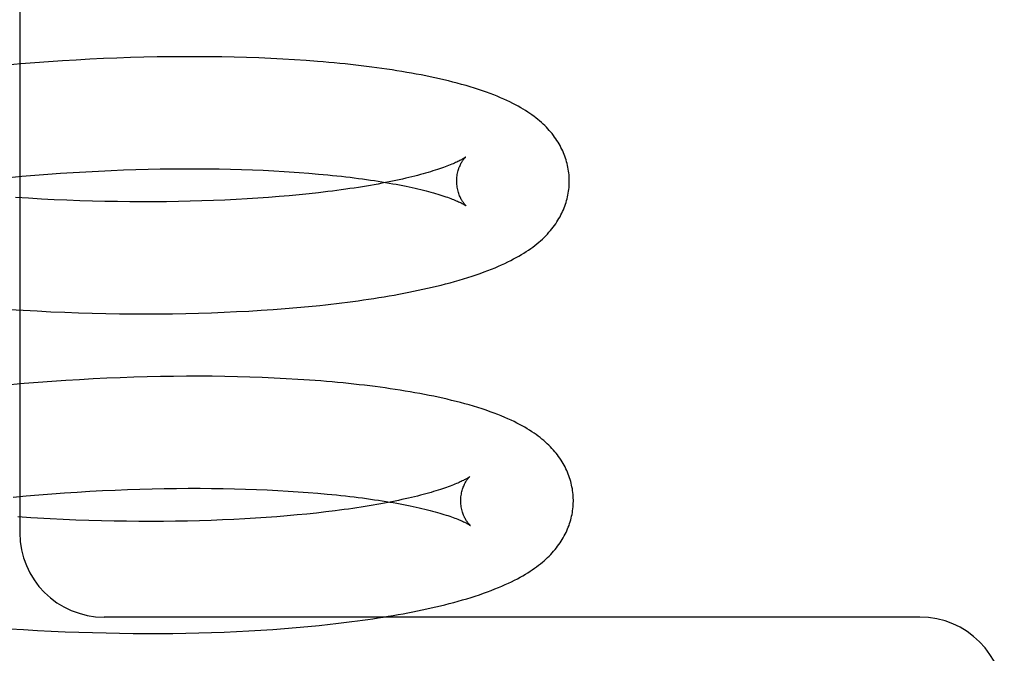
# Model space of a CAD drawing. Header units: inches. Extents: x 0 to 215, y 0 to 139.
# Tile 78 of 118: x 129.448 to 129.623, y 51.057 to 51.17. Entities that reach past the tile are written whole.
import ezdxf

# ---------------------------------------------------------------- set-up
doc = ezdxf.new("R2010")
doc.units = ezdxf.units.IN
doc.header["$LTSCALE"] = 11.804375
doc.header["$MEASUREMENT"] = 0
doc.linetypes.add('HIDDEN', pattern=[0.2, 0.1, -0.1])
doc.layers.add('DEFAULT_2', color=8, linetype='HIDDEN')

msp = doc.modelspace()

# ---------------------------------------------------------------- linework, layer by layer
at = {"layer": 'DEFAULT_2', "color": 8, "linetype": 'HIDDEN'}
for p, q in [((129.44789, 51.29834), (129.44789, 51.07834)), ((129.4481, 51.16164), (129.44562, 51.16142)), ((129.45056, 51.16184), (129.4481, 51.16164)), ((129.45303, 51.16202), (129.45056, 51.16184)), ((129.45548, 51.16218), (129.45303, 51.16202)), ((129.45792, 51.16233), (129.45548, 51.16218)), ((129.46036, 51.16247), (129.45792, 51.16233)), ((129.46278, 51.16258), (129.46036, 51.16247)), ((129.46518, 51.16268), (129.46278, 51.16258)), ((129.46757, 51.16276), (129.46518, 51.16268)), ((129.46995, 51.16283), (129.46757, 51.16276)), ((129.47231, 51.16288), (129.46995, 51.16283)), ((129.47465, 51.16291), (129.47231, 51.16288)), ((129.47696, 51.16293), (129.47465, 51.16291)), ((129.47926, 51.16293), (129.47696, 51.16293)), ((129.48154, 51.16292), (129.47926, 51.16293)), ((129.48379, 51.16289), (129.48154, 51.16292)), ((129.48602, 51.16284), (129.48379, 51.16289)), ((129.48822, 51.16278), (129.48602, 51.16284)), ((129.49039, 51.1627), (129.48822, 51.16278)), ((129.49254, 51.16261), (129.49039, 51.1627)), ((129.49465, 51.1625), (129.49254, 51.16261)), ((129.49674, 51.16237), (129.49465, 51.1625)), ((129.4988, 51.16223), (129.49674, 51.16237)), ((129.45058, 51.14186), (129.45286, 51.14204)), ((129.45286, 51.14204), (129.45513, 51.14221)), ((129.45513, 51.14221), (129.4574, 51.14236)), ((129.4574, 51.14236), (129.45965, 51.14249)), ((129.45965, 51.14249), (129.46189, 51.14261)), ((129.46189, 51.14261), (129.46412, 51.14271)), ((129.46412, 51.14271), (129.46634, 51.1428)), ((129.46634, 51.1428), (129.46854, 51.14287)), ((129.46854, 51.14287), (129.47071, 51.14293)), ((129.47071, 51.14293), (129.47287, 51.14298)), ((129.47287, 51.14298), (129.47501, 51.14301)), ((129.47501, 51.14301), (129.47713, 51.14302)), ((129.47713, 51.14302), (129.47922, 51.14302)), ((129.47922, 51.14302), (129.48128, 51.14301)), ((129.48128, 51.14301), (129.48332, 51.14298)), ((129.48332, 51.14298), (129.48533, 51.14294)), ((129.48533, 51.14294), (129.4873, 51.14289)), ((129.4873, 51.14289), (129.48925, 51.14282)), ((129.48925, 51.14282), (129.49116, 51.14274)), ((129.49116, 51.14274), (129.49303, 51.14265)), ((129.49303, 51.14265), (129.49487, 51.14254)), ((129.49756, 51.14236), (129.4993, 51.14223)), ((129.4993, 51.14223), (129.501, 51.14208)), ((129.44601, 51.14146), (129.44829, 51.14167)), ((129.44829, 51.14167), (129.45058, 51.14186)), ((129.49931, 51.13856), (129.49757, 51.13838)), ((129.501, 51.13875), (129.49931, 51.13856)), ((129.50266, 51.13895), (129.501, 51.13875)), ((129.44945, 51.13776), (129.44716, 51.13791)), ((129.45174, 51.13763), (129.44945, 51.13776)), ((129.45402, 51.13752), (129.45174, 51.13763)), ((129.45629, 51.13742), (129.45402, 51.13752)), ((129.45855, 51.13734), (129.45629, 51.13742)), ((129.4608, 51.13727), (129.45855, 51.13734)), ((129.46304, 51.13721), (129.4608, 51.13727)), ((129.46526, 51.13717), (129.46304, 51.13721)), ((129.46747, 51.13715), (129.46526, 51.13717)), ((129.46966, 51.13714), (129.46747, 51.13715)), ((129.47183, 51.13714), (129.46966, 51.13714)), ((129.47398, 51.13716), (129.47183, 51.13714)), ((129.4761, 51.13719), (129.47398, 51.13716)), ((129.47821, 51.13723), (129.4761, 51.13719)), ((129.48028, 51.13729), (129.47821, 51.13723)), ((129.48233, 51.13736), (129.48028, 51.13729)), ((129.48435, 51.13745), (129.48233, 51.13736)), ((129.48635, 51.13755), (129.48435, 51.13745)), ((129.4883, 51.13766), (129.48635, 51.13755)), ((129.49023, 51.13778), (129.4883, 51.13766)), ((129.49212, 51.13791), (129.49023, 51.13778)), ((129.49398, 51.13806), (129.49212, 51.13791)), ((129.49579, 51.13822), (129.49398, 51.13806)), ((129.49757, 51.13838), (129.49579, 51.13822)), ((129.44851, 51.11787), (129.45099, 51.11774)), ((129.45099, 51.11774), (129.45345, 51.11761)), ((129.45345, 51.11761), (129.4559, 51.11751)), ((129.4559, 51.11751), (129.45835, 51.11742)), ((129.48196, 51.11743), (129.48421, 51.11751)), ((129.48421, 51.11751), (129.48644, 51.11762)), ((129.48644, 51.11762), (129.48863, 51.11773)), ((129.48863, 51.11773), (129.4908, 51.11787)), ((129.4908, 51.11787), (129.49295, 51.11801)), ((129.49295, 51.11801), (129.49506, 51.11817)), ((129.49506, 51.11817), (129.49715, 51.11835)), ((129.49715, 51.11835), (129.4992, 51.11854)), ((129.4992, 51.11854), (129.50122, 51.11874)), ((129.45835, 51.11742), (129.46078, 51.11735)), ((129.46078, 51.11735), (129.4632, 51.1173)), ((129.4632, 51.1173), (129.46561, 51.11726)), ((129.46561, 51.11726), (129.468, 51.11723)), ((129.468, 51.11723), (129.47038, 51.11723)), ((129.47038, 51.11723), (129.47274, 51.11724)), ((129.47274, 51.11724), (129.47507, 51.11726)), ((129.47507, 51.11726), (129.47739, 51.1173)), ((129.47739, 51.1173), (129.47969, 51.11736)), ((129.47969, 51.11736), (129.48196, 51.11743)), ((129.45607, 51.10539), (129.45362, 51.10522)), ((129.45851, 51.10553), (129.45607, 51.10539)), ((129.46095, 51.10567), (129.45851, 51.10553)), ((129.46336, 51.10578), (129.46095, 51.10567)), ((129.46577, 51.10588), (129.46336, 51.10578)), ((129.46816, 51.10597), (129.46577, 51.10588)), ((129.47053, 51.10603), (129.46816, 51.10597)), ((129.47289, 51.10609), (129.47053, 51.10603)), ((129.47523, 51.10612), (129.47289, 51.10609)), ((129.47755, 51.10614), (129.47523, 51.10612)), ((129.47985, 51.10614), (129.47755, 51.10614)), ((129.48212, 51.10613), (129.47985, 51.10614)), ((129.48437, 51.1061), (129.48212, 51.10613)), ((129.4866, 51.10605), (129.48437, 51.1061)), ((129.4888, 51.10599), (129.4866, 51.10605)), ((129.49097, 51.10591), (129.4888, 51.10599)), ((129.49312, 51.10582), (129.49097, 51.10591)), ((129.49524, 51.10571), (129.49312, 51.10582)), ((129.44869, 51.10483), (129.44622, 51.10462)), ((129.45116, 51.10503), (129.44869, 51.10483)), ((129.45362, 51.10522), (129.45116, 51.10503)), ((129.46484, 51.08592), (129.46706, 51.08601)), ((129.46706, 51.08601), (129.46926, 51.08608)), ((129.46926, 51.08608), (129.47143, 51.08614)), ((129.47143, 51.08614), (129.47359, 51.08619)), ((129.47359, 51.08619), (129.47573, 51.08621)), ((129.47573, 51.08621), (129.47785, 51.08623)), ((129.47785, 51.08623), (129.47994, 51.08623)), ((129.47994, 51.08623), (129.482, 51.08622)), ((129.482, 51.08622), (129.48404, 51.08619)), ((129.48404, 51.08619), (129.48605, 51.08615)), ((129.48605, 51.08615), (129.48802, 51.0861)), ((129.48802, 51.0861), (129.48997, 51.08603)), ((129.48997, 51.08603), (129.49188, 51.08595)), ((129.44673, 51.08467), (129.44902, 51.08488)), ((129.44902, 51.08488), (129.4513, 51.08507)), ((129.4513, 51.08507), (129.45358, 51.08525)), ((129.45358, 51.08525), (129.45585, 51.08542)), ((129.45585, 51.08542), (129.45812, 51.08557)), ((129.45812, 51.08557), (129.46037, 51.0857)), ((129.46037, 51.0857), (129.46262, 51.08582)), ((129.46262, 51.08582), (129.46484, 51.08592)), ((129.49188, 51.08595), (129.49375, 51.08585)), ((129.49375, 51.08585), (129.49559, 51.08575)), ((129.49559, 51.08575), (129.49739, 51.08563)), ((129.49739, 51.08563), (129.49916, 51.0855)), ((129.49916, 51.0855), (129.50088, 51.08536)), ((129.44988, 51.08099), (129.44758, 51.08114)), ((129.45561, 51.08069), (129.45332, 51.0808)), ((129.48788, 51.0808), (129.48597, 51.0807)), ((129.48981, 51.08091), (129.48788, 51.0808)), ((129.49171, 51.08104), (129.48981, 51.08091)), ((129.49357, 51.08118), (129.49171, 51.08104)), ((129.4954, 51.08133), (129.49357, 51.08118)), ((129.49719, 51.08149), (129.4954, 51.08133)), ((129.49894, 51.08166), (129.49719, 51.08149)), ((129.50066, 51.08184), (129.49894, 51.08166)), ((129.50232, 51.08203), (129.50066, 51.08184)), ((129.50395, 51.08223), (129.50232, 51.08203)), ((129.45789, 51.08059), (129.45561, 51.08069)), ((129.46016, 51.08052), (129.45789, 51.08059)), ((129.46241, 51.08045), (129.46016, 51.08052)), ((129.46465, 51.0804), (129.46241, 51.08045)), ((129.46688, 51.08037), (129.46465, 51.0804)), ((129.46909, 51.08035), (129.46688, 51.08037)), ((129.47128, 51.08034), (129.46909, 51.08035)), ((129.47345, 51.08035), (129.47128, 51.08034)), ((129.4756, 51.08038), (129.47345, 51.08035)), ((129.47773, 51.08042), (129.4756, 51.08038)), ((129.47983, 51.08047), (129.47773, 51.08042)), ((129.4819, 51.08053), (129.47983, 51.08047)), ((129.48395, 51.08061), (129.4819, 51.08053)), ((129.48597, 51.0807), (129.48395, 51.08061)), ((129.60789, 51.06334), (129.46289, 51.06334)), ((129.49705, 51.06149), (129.49909, 51.06167)), ((129.49909, 51.06167), (129.50111, 51.06187)), ((129.50111, 51.06187), (129.50309, 51.06208)), ((129.44611, 51.06128), (129.44858, 51.06112)), ((129.44858, 51.06112), (129.45105, 51.06098)), ((129.45105, 51.06098), (129.4535, 51.06085)), ((129.4535, 51.06085), (129.45595, 51.06075)), ((129.45595, 51.06075), (129.45839, 51.06065)), ((129.45839, 51.06065), (129.46082, 51.06058)), ((129.46082, 51.06058), (129.46324, 51.06052)), ((129.46324, 51.06052), (129.46564, 51.06047)), ((129.46564, 51.06047), (129.46803, 51.06045)), ((129.46803, 51.06045), (129.4704, 51.06044)), ((129.4704, 51.06044), (129.47275, 51.06044)), ((129.47275, 51.06044), (129.47509, 51.06046)), ((129.47509, 51.06046), (129.4774, 51.0605)), ((129.4774, 51.0605), (129.4797, 51.06055)), ((129.4797, 51.06055), (129.48197, 51.06061)), ((129.48197, 51.06061), (129.48422, 51.06069)), ((129.48422, 51.06069), (129.48644, 51.06079)), ((129.48644, 51.06079), (129.48864, 51.0609)), ((129.48864, 51.0609), (129.49074, 51.06102)), ((129.49074, 51.06102), (129.49287, 51.06116)), ((129.49287, 51.06116), (129.49497, 51.06132)), ((129.49497, 51.06132), (129.49705, 51.06149))]:
    msp.add_line(p, q, dxfattribs=at)
for points in [[(129.54557, 51.14098), (129.54556, 51.14127), (129.54555, 51.1416), (129.54552, 51.14194), (129.54549, 51.14227), (129.54545, 51.14261), (129.54539, 51.14294), (129.54533, 51.14327), (129.54527, 51.1436), (129.54519, 51.14393), (129.5451, 51.14426), (129.54501, 51.14459), (129.5449, 51.14491), (129.54479, 51.14523), (129.54467, 51.14556), (129.54454, 51.14587), (129.5444, 51.14619), (129.54425, 51.1465), (129.54409, 51.14682), (129.54393, 51.14713), (129.54375, 51.14744), (129.54357, 51.14774), (129.54338, 51.14805), (129.54317, 51.14835), (129.54296, 51.14865), (129.54274, 51.14895), (129.54251, 51.14925), (129.54227, 51.14954), (129.54202, 51.14983), (129.54176, 51.15012), (129.54149, 51.1504), (129.54121, 51.15068), (129.54092, 51.15096), (129.54062, 51.15123), (129.5403, 51.15151), (129.53998, 51.15178), (129.53965, 51.15204), (129.5393, 51.15231), (129.53894, 51.15257), (129.53857, 51.15283), (129.53819, 51.15309), (129.53779, 51.15335), (129.53737, 51.15361), (129.53694, 51.15386), (129.53648, 51.15412), (129.53601, 51.15438), (129.53552, 51.15463), (129.53501, 51.15488), (129.53448, 51.15514), (129.53393, 51.15539), (129.53336, 51.15564), (129.53276, 51.15589), (129.53215, 51.15613), (129.53151, 51.15638), (129.53085, 51.15662), (129.53016, 51.15686), (129.52946, 51.1571), (129.52873, 51.15733), (129.52798, 51.15756), (129.52722, 51.15778), (129.52644, 51.158), (129.52566, 51.15822), (129.52487, 51.15842), (129.52408, 51.15862), (129.52328, 51.15881), (129.52248, 51.15899), (129.52168, 51.15917), (129.52087, 51.15935), (129.52005, 51.15951), (129.51922, 51.15968), (129.51838, 51.15984), (129.51754, 51.15999), (129.51668, 51.16014), (129.51582, 51.16029), (129.51494, 51.16043), (129.51406, 51.16057), (129.51317, 51.1607), (129.51227, 51.16083), (129.51137, 51.16095), (129.51045, 51.16108), (129.50953, 51.16119), (129.50859, 51.16131), (129.50765, 51.16142), (129.5067, 51.16152), (129.50574, 51.16163), (129.50478, 51.16172), (129.5038, 51.16182), (129.50282, 51.16191), (129.50182, 51.162), (129.50082, 51.16208), (129.4988, 51.16223)], [(129.52716, 51.1451), (129.52715, 51.14509), (129.52714, 51.14508), (129.52711, 51.14506), (129.52707, 51.14503), (129.52703, 51.145), (129.52697, 51.14496), (129.5269, 51.14492), (129.52683, 51.14487), (129.52674, 51.14481), (129.52664, 51.14475), (129.52653, 51.14469), (129.5264, 51.14462), (129.52626, 51.14455), (129.52611, 51.14447), (129.52595, 51.14438), (129.52577, 51.1443), (129.52558, 51.1442), (129.52537, 51.14411), (129.52515, 51.14401), (129.52492, 51.14391), (129.52467, 51.1438), (129.52441, 51.14369), (129.52413, 51.14358), (129.52383, 51.14347), (129.52352, 51.14335), (129.5232, 51.14323), (129.52286, 51.14311), (129.5225, 51.14299), (129.52213, 51.14287), (129.52174, 51.14274), (129.52134, 51.14262), (129.52092, 51.14249), (129.52049, 51.14236), (129.52004, 51.14223), (129.51958, 51.1421), (129.51911, 51.14197), (129.51861, 51.14184), (129.51811, 51.14171), (129.51758, 51.14158), (129.51705, 51.14145), (129.5165, 51.14132), (129.51593, 51.14119), (129.51535, 51.14106), (129.51476, 51.14093), (129.51415, 51.1408), (129.51353, 51.14068), (129.5129, 51.14055), (129.51225, 51.14043), (129.51158, 51.1403), (129.51091, 51.14018), (129.51022, 51.14006), (129.50952, 51.13994), (129.50881, 51.13982), (129.50808, 51.13971), (129.50734, 51.13959), (129.50659, 51.13948), (129.50583, 51.13937), (129.50505, 51.13926), (129.50426, 51.13915), (129.50347, 51.13905), (129.50266, 51.13895)], [(129.52557, 51.14073), (129.52557, 51.14097), (129.52558, 51.14124), (129.5256, 51.1415), (129.52563, 51.14175), (129.52567, 51.142), (129.52572, 51.14223), (129.52577, 51.14246), (129.52582, 51.14268), (129.52588, 51.14288), (129.52595, 51.14308), (129.52602, 51.14327), (129.52609, 51.14344), (129.52616, 51.14361), (129.52623, 51.14376), (129.5263, 51.14391), (129.52638, 51.14404), (129.52645, 51.14417), (129.52652, 51.14429), (129.52659, 51.1444), (129.52665, 51.1445), (129.52672, 51.14459), (129.52678, 51.14467), (129.52684, 51.14474), (129.52689, 51.14481), (129.52695, 51.14487), (129.52699, 51.14493), (129.52703, 51.14497), (129.52707, 51.14501), (129.5271, 51.14504), (129.52713, 51.14507), (129.52715, 51.14508), (129.52716, 51.1451), (129.52717, 51.1451)], [(129.49487, 51.14254), (129.49668, 51.14242), (129.49756, 51.14236)], [(129.501, 51.14208), (129.50266, 51.14193), (129.50347, 51.14184), (129.50427, 51.14176), (129.50506, 51.14167), (129.50584, 51.14158), (129.5066, 51.14149), (129.50735, 51.1414), (129.5081, 51.1413), (129.50882, 51.14121), (129.50954, 51.14111), (129.51024, 51.14101), (129.51093, 51.1409), (129.51161, 51.1408), (129.51228, 51.14069), (129.51293, 51.14058), (129.51357, 51.14047), (129.51419, 51.14036), (129.5148, 51.14025), (129.5154, 51.14013), (129.51598, 51.14002), (129.51655, 51.1399), (129.5171, 51.13979), (129.51764, 51.13967), (129.51816, 51.13955), (129.51867, 51.13944), (129.51917, 51.13932), (129.51965, 51.1392), (129.52011, 51.13908), (129.52056, 51.13896), (129.52099, 51.13885), (129.52141, 51.13873), (129.52182, 51.13861), (129.52221, 51.1385), (129.52258, 51.13838), (129.52294, 51.13827), (129.52328, 51.13816), (129.52361, 51.13805), (129.52392, 51.13794), (129.52422, 51.13783), (129.5245, 51.13773), (129.52476, 51.13763), (129.52501, 51.13753), (129.52525, 51.13743), (129.52547, 51.13734), (129.52568, 51.13725), (129.52587, 51.13716), (129.52605, 51.13708), (129.52622, 51.137), (129.52637, 51.13693), (129.52651, 51.13686), (129.52663, 51.13679), (129.52675, 51.13673), (129.52685, 51.13667), (129.52694, 51.13662), (129.52701, 51.13657), (129.52708, 51.13653), (129.52714, 51.1365), (129.52718, 51.13647), (129.52722, 51.13644), (129.52725, 51.13642), (129.52725, 51.13642)], [(129.50122, 51.11874), (129.50222, 51.11885), (129.50321, 51.11896), (129.50419, 51.11908), (129.50516, 51.1192), (129.50613, 51.11932), (129.50709, 51.11944), (129.50803, 51.11957), (129.50897, 51.11971), (129.5099, 51.11984), (129.51082, 51.11998), (129.51174, 51.12013), (129.51264, 51.12027), (129.51354, 51.12043), (129.51442, 51.12058), (129.5153, 51.12074), (129.51617, 51.1209), (129.51703, 51.12107), (129.51788, 51.12124), (129.51873, 51.12142), (129.51956, 51.12159), (129.52038, 51.12178), (129.52119, 51.12196), (129.52199, 51.12216), (129.5228, 51.12235), (129.52359, 51.12256), (129.52439, 51.12277), (129.52518, 51.12299), (129.52597, 51.12321), (129.52675, 51.12344), (129.52752, 51.12368), (129.52828, 51.12392), (129.52902, 51.12417), (129.52974, 51.12442), (129.53044, 51.12467), (129.53111, 51.12493), (129.53175, 51.12518), (129.53238, 51.12543), (129.53298, 51.12569), (129.53355, 51.12594), (129.53411, 51.1262), (129.53465, 51.12646), (129.53517, 51.12672), (129.53567, 51.12698), (129.53615, 51.12724), (129.53662, 51.1275), (129.53707, 51.12777), (129.5375, 51.12803), (129.53792, 51.1283), (129.53832, 51.12857), (129.53871, 51.12884), (129.53908, 51.12911), (129.53945, 51.12939), (129.5398, 51.12967), (129.54014, 51.12995), (129.54047, 51.13023), (129.54078, 51.13052), (129.54109, 51.13082), (129.54139, 51.13111), (129.54168, 51.13141), (129.54195, 51.13172), (129.54222, 51.13202), (129.54247, 51.13233), (129.54271, 51.13263), (129.54294, 51.13294), (129.54316, 51.13325), (129.54336, 51.13356), (129.54356, 51.13386), (129.54374, 51.13417), (129.54392, 51.13448), (129.54408, 51.1348), (129.54424, 51.13511), (129.54439, 51.13542), (129.54453, 51.13574), (129.54466, 51.13606), (129.54478, 51.13638), (129.54489, 51.1367), (129.545, 51.13703), (129.54509, 51.13736), (129.54518, 51.13768), (129.54526, 51.13801), (129.54533, 51.13835), (129.54539, 51.13868), (129.54544, 51.13901), (129.54549, 51.13935), (129.54552, 51.13968), (129.54555, 51.14002), (129.54556, 51.14036), (129.54557, 51.14069), (129.54557, 51.14098)], [(129.52725, 51.13642), (129.52727, 51.13641), (129.52727, 51.1364), (129.52727, 51.13641), (129.52726, 51.13642), (129.52724, 51.13644), (129.52721, 51.13646), (129.52718, 51.13649), (129.52714, 51.13653), (129.5271, 51.13657), (129.52705, 51.13663), (129.52699, 51.13669), (129.52694, 51.13675), (129.52688, 51.13683), (129.52681, 51.13691), (129.52675, 51.137), (129.52668, 51.1371), (129.5266, 51.1372), (129.52653, 51.13732), (129.52646, 51.13744), (129.52638, 51.13758), (129.5263, 51.13772), (129.52623, 51.13788), (129.52615, 51.13804), (129.52607, 51.13822), (129.526, 51.1384), (129.52593, 51.1386), (129.52587, 51.13881), (129.52581, 51.13902), (129.52575, 51.13925), (129.5257, 51.13948), (129.52566, 51.13972), (129.52562, 51.13997), (129.5256, 51.14023), (129.52558, 51.14049), (129.52557, 51.14073)], [(129.4448, 51.11811), (129.44604, 51.11803), (129.44851, 51.11787)], [(129.49836, 51.10552), (129.49732, 51.10559), (129.49524, 51.10571)], [(129.54629, 51.08419), (129.54628, 51.08448), (129.54627, 51.08481), (129.54624, 51.08515), (129.54621, 51.08548), (129.54617, 51.08582), (129.54612, 51.08615), (129.54605, 51.08648), (129.54599, 51.08681), (129.54591, 51.08714), (129.54582, 51.08747), (129.54573, 51.08779), (129.54562, 51.08812), (129.54551, 51.08844), (129.54539, 51.08876), (129.54526, 51.08908), (129.54512, 51.08939), (129.54497, 51.08971), (129.54482, 51.09002), (129.54465, 51.09033), (129.54448, 51.09064), (129.54429, 51.09095), (129.5441, 51.09125), (129.5439, 51.09156), (129.54368, 51.09186), (129.54346, 51.09216), (129.54323, 51.09245), (129.54299, 51.09274), (129.54274, 51.09303), (129.54248, 51.09332), (129.54221, 51.0936), (129.54193, 51.09388), (129.54164, 51.09416), (129.54134, 51.09444), (129.54103, 51.09471), (129.54071, 51.09498), (129.54038, 51.09525), (129.54003, 51.09551), (129.53967, 51.09577), (129.5393, 51.09603), (129.53892, 51.09629), (129.53852, 51.09655), (129.5381, 51.09681), (129.53767, 51.09707), (129.53722, 51.09732), (129.53675, 51.09758), (129.53626, 51.09783), (129.53575, 51.09808), (129.53522, 51.09834), (129.53467, 51.09859), (129.53409, 51.09884), (129.53349, 51.09909), (129.53286, 51.09934), (129.53221, 51.09959), (129.53152, 51.09984), (129.53081, 51.10009), (129.53007, 51.10034), (129.52931, 51.10058), (129.52855, 51.10082), (129.52777, 51.10104), (129.52699, 51.10126), (129.52622, 51.10147), (129.52544, 51.10167), (129.52466, 51.10186), (129.52387, 51.10205), (129.52308, 51.10223), (129.52228, 51.10241), (129.52147, 51.10258), (129.52065, 51.10275), (129.51982, 51.10291), (129.51898, 51.10307), (129.51813, 51.10322), (129.51728, 51.10337), (129.51641, 51.10352), (129.51554, 51.10366), (129.51465, 51.1038), (129.51376, 51.10393), (129.51286, 51.10406), (129.51195, 51.10418), (129.51104, 51.1043), (129.51011, 51.10442), (129.50918, 51.10453), (129.50824, 51.10464), (129.50729, 51.10475), (129.50633, 51.10485), (129.50536, 51.10495), (129.50439, 51.10504), (129.5034, 51.10513), (129.50241, 51.10522), (129.50141, 51.1053), (129.5004, 51.10538), (129.49836, 51.10552)], [(129.52789, 51.08831), (129.52788, 51.0883), (129.52786, 51.08829), (129.52784, 51.08827), (129.52781, 51.08825), (129.52776, 51.08822), (129.52771, 51.08818), (129.52765, 51.08814), (129.52758, 51.08809), (129.52749, 51.08804), (129.5274, 51.08799), (129.52729, 51.08792), (129.52717, 51.08786), (129.52704, 51.08778), (129.52689, 51.08771), (129.52674, 51.08763), (129.52656, 51.08754), (129.52638, 51.08745), (129.52618, 51.08736), (129.52597, 51.08726), (129.52574, 51.08716), (129.5255, 51.08706), (129.52524, 51.08695), (129.52497, 51.08684), (129.52469, 51.08673), (129.52439, 51.08662), (129.52407, 51.0865), (129.52374, 51.08638), (129.52339, 51.08626), (129.52303, 51.08614), (129.52266, 51.08601), (129.52227, 51.08589), (129.52186, 51.08576), (129.52144, 51.08564), (129.521, 51.08551), (129.52055, 51.08538), (129.52008, 51.08525), (129.5196, 51.08512), (129.51911, 51.08499), (129.5186, 51.08486), (129.51807, 51.08473), (129.51753, 51.0846), (129.51698, 51.08447), (129.51641, 51.08434), (129.51583, 51.08422), (129.51524, 51.08409), (129.51463, 51.08396), (129.51401, 51.08384), (129.51337, 51.08371), (129.51272, 51.08359), (129.51206, 51.08347), (129.51138, 51.08335), (129.51069, 51.08323), (129.50999, 51.08311), (129.50928, 51.08299), (129.50855, 51.08288), (129.50782, 51.08276), (129.50707, 51.08265), (129.5063, 51.08254), (129.50553, 51.08244), (129.50475, 51.08233), (129.50395, 51.08223)], [(129.52629, 51.08394), (129.52629, 51.08418), (129.5263, 51.08444), (129.52632, 51.08469), (129.52635, 51.08494), (129.52639, 51.08518), (129.52643, 51.08542), (129.52648, 51.08564), (129.52654, 51.08586), (129.5266, 51.08607), (129.52666, 51.08626), (129.52673, 51.08645), (129.5268, 51.08663), (129.52687, 51.08679), (129.52694, 51.08695), (129.52701, 51.08709), (129.52708, 51.08723), (129.52716, 51.08736), (129.52723, 51.08748), (129.5273, 51.08759), (129.52736, 51.08769), (129.52743, 51.08778), (129.52749, 51.08786), (129.52755, 51.08794), (129.5276, 51.08801), (129.52765, 51.08807), (129.5277, 51.08812), (129.52774, 51.08817), (129.52778, 51.08821), (129.52782, 51.08824), (129.52784, 51.08827), (129.52786, 51.08829), (129.52788, 51.0883), (129.52789, 51.08831)], [(129.50088, 51.08536), (129.50255, 51.08521), (129.50338, 51.08513), (129.50419, 51.08505), (129.50499, 51.08497), (129.50578, 51.08488), (129.50655, 51.08479), (129.50732, 51.0847), (129.50807, 51.08461), (129.50881, 51.08451), (129.50954, 51.08442), (129.51026, 51.08432), (129.51096, 51.08421), (129.51165, 51.08411), (129.51233, 51.08401), (129.513, 51.0839), (129.51365, 51.08379), (129.51428, 51.08368), (129.51491, 51.08357), (129.51552, 51.08346), (129.51611, 51.08334), (129.5167, 51.08323), (129.51726, 51.08311), (129.51782, 51.083), (129.51836, 51.08288), (129.51888, 51.08276), (129.51939, 51.08265), (129.51988, 51.08253), (129.52036, 51.08241), (129.52083, 51.08229), (129.52128, 51.08217), (129.52171, 51.08206), (129.52213, 51.08194), (129.52254, 51.08182), (129.52293, 51.08171), (129.5233, 51.08159), (129.52366, 51.08148), (129.524, 51.08137), (129.52433, 51.08126), (129.52464, 51.08115), (129.52494, 51.08104), (129.52522, 51.08094), (129.52548, 51.08084), (129.52574, 51.08074), (129.52597, 51.08064), (129.52619, 51.08055), (129.5264, 51.08046), (129.52659, 51.08037), (129.52677, 51.08029), (129.52694, 51.08021), (129.52709, 51.08014), (129.52723, 51.08007), (129.52735, 51.08), (129.52747, 51.07994), (129.52757, 51.07988), (129.52766, 51.07983), (129.52774, 51.07978), (129.5278, 51.07974), (129.52786, 51.07971), (129.5279, 51.07967), (129.52794, 51.07965), (129.52797, 51.07963), (129.52797, 51.07963)], [(129.50309, 51.06208), (129.50407, 51.06219), (129.50504, 51.0623), (129.506, 51.06242), (129.50695, 51.06254), (129.5079, 51.06267), (129.50883, 51.06279), (129.50976, 51.06293), (129.51068, 51.06306), (129.51159, 51.0632), (129.5125, 51.06334), (129.51339, 51.06349), (129.51428, 51.06364), (129.51516, 51.06379), (129.51603, 51.06395), (129.51689, 51.06411), (129.51774, 51.06428), (129.51858, 51.06445), (129.51942, 51.06462), (129.52024, 51.0648), (129.52105, 51.06498), (129.52186, 51.06516), (129.52266, 51.06535), (129.52345, 51.06555), (129.52424, 51.06575), (129.52502, 51.06595), (129.5258, 51.06617), (129.52658, 51.06639), (129.52736, 51.06662), (129.52812, 51.06685), (129.52887, 51.06709), (129.52961, 51.06733), (129.53033, 51.06758), (129.53103, 51.06783), (129.53171, 51.06809), (129.53236, 51.06834), (129.533, 51.0686), (129.53361, 51.06886), (129.5342, 51.06912), (129.53477, 51.06938), (129.53532, 51.06964), (129.53584, 51.0699), (129.53635, 51.07017), (129.53684, 51.07043), (129.53731, 51.07069), (129.53776, 51.07096), (129.53819, 51.07122), (129.53861, 51.07149), (129.539, 51.07175), (129.53939, 51.07202), (129.53975, 51.07228), (129.54011, 51.07255), (129.54045, 51.07282), (129.54078, 51.07309), (129.5411, 51.07337), (129.54141, 51.07364), (129.5417, 51.07392), (129.54199, 51.0742), (129.54227, 51.07448), (129.54253, 51.07477), (129.54279, 51.07506), (129.54304, 51.07535), (129.54327, 51.07564), (129.5435, 51.07594), (129.54372, 51.07624), (129.54393, 51.07654), (129.54413, 51.07684), (129.54432, 51.07714), (129.5445, 51.07745), (129.54467, 51.07776), (129.54484, 51.07807), (129.54499, 51.07838), (129.54514, 51.0787), (129.54527, 51.07901), (129.5454, 51.07933), (129.54552, 51.07965), (129.54563, 51.07997), (129.54573, 51.08029), (129.54583, 51.08061), (129.54591, 51.08094), (129.54599, 51.08126), (129.54606, 51.08159), (129.54612, 51.08192), (129.54617, 51.08225), (129.54621, 51.08258), (129.54624, 51.08291), (129.54627, 51.08324), (129.54628, 51.08357), (129.54629, 51.08391), (129.54629, 51.08419)], [(129.52797, 51.07963), (129.52799, 51.07962), (129.528, 51.07961), (129.52799, 51.07961), (129.52798, 51.07963), (129.52796, 51.07964), (129.52793, 51.07967), (129.5279, 51.0797), (129.52786, 51.07974), (129.52782, 51.07978), (129.52777, 51.07983), (129.52771, 51.07989), (129.52766, 51.07996), (129.5276, 51.08004), (129.52753, 51.08012), (129.52747, 51.08021), (129.5274, 51.08031), (129.52732, 51.08041), (129.52725, 51.08053), (129.52718, 51.08065), (129.5271, 51.08079), (129.52702, 51.08093), (129.52695, 51.08109), (129.52687, 51.08125), (129.52679, 51.08143), (129.52672, 51.08161), (129.52665, 51.08181), (129.52659, 51.08202), (129.52653, 51.08223), (129.52647, 51.08246), (129.52642, 51.08269), (129.52638, 51.08293), (129.52634, 51.08318), (129.52632, 51.08344), (129.5263, 51.0837), (129.52629, 51.08394)], [(129.45332, 51.0808), (129.45103, 51.08092), (129.44988, 51.08099)]]:
    msp.add_lwpolyline(points, dxfattribs=at)
for centre, start, end in [((129.46289, 51.07834), 180, 270), ((129.60789, 51.04834), 0, 90)]:
    msp.add_arc(centre, 0.015, start, end, dxfattribs=at)

doc.saveas('drawing.dxf')
